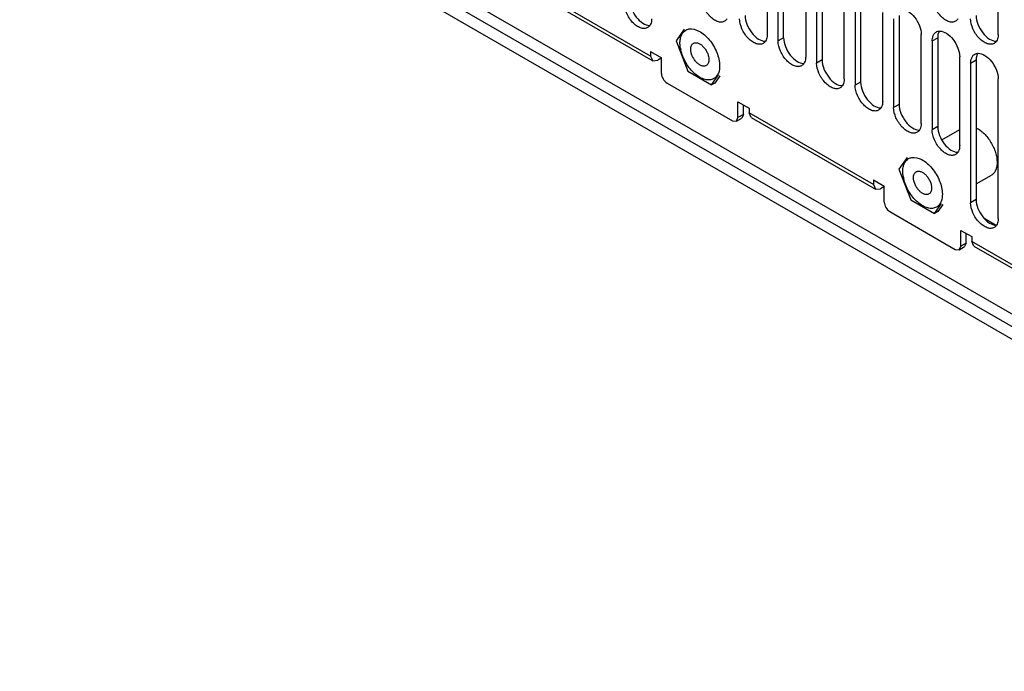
# Model space of a CAD drawing. Header units: millimetres. Extents: x 141 to 1096, y 454 to 1274.
# Tile 1 of 21: x 164 to 291, y 466 to 550. Entities that reach past the tile are written whole.
import ezdxf

# ---------------------------------------------------------------- set-up
doc = ezdxf.new("R2010")
doc.units = ezdxf.units.MM
doc.header["$LTSCALE"] = 112.320728
doc.layers.get('0').update_dxf_attribs({"linetype": 'CONTINUOUS'})

msp = doc.modelspace()

# ---------------------------------------------------------------- linework, layer by layer
at = {"color": 7, "linetype": 'Continuous'}
for p, q in [((164.32, 585.7), (365.85, 469.35)), ((365.85, 467.72), (164.32, 584.07)), ((365.85, 466.09), (164.32, 582.44)), ((245.43, 545.25), (199.74, 571.63)), ((200, 571.03), (245.7, 544.65)), ((290.12, 548.02), (290.12, 565.99)), ((260.42, 559.45), (260.42, 548.02)), ((261.83, 547.21), (261.83, 558.64)), ((262.54, 547.61), (262.54, 559.05)), ((265.37, 556.6), (265.37, 545.17)), ((266.78, 555.78), (266.78, 544.35)), ((267.49, 556.19), (267.49, 544.76)), ((270.32, 542.31), (270.32, 553.74)), ((272.44, 553.33), (272.44, 541.9)), ((271.73, 552.92), (271.73, 541.49)), ((275.27, 539.45), (275.27, 550.88)), ((276.68, 550.06), (276.68, 538.63)), ((277.39, 550.47), (277.39, 539.04)), ((249.76, 548.73), (248.71, 547.23)), ((248.71, 547.23), (250.23, 543.3)), ((262.54, 547.61), (261.83, 547.21)), ((280.22, 536.59), (280.22, 548.02)), ((281.63, 547.21), (282.34, 547.62)), ((281.63, 547.21), (281.63, 535.78)), ((282.34, 547.62), (282.34, 536.18)), ((245.43, 545.86), (246.84, 545.04)), ((245.43, 545.86), (245.43, 545.25)), ((245.43, 545.25), (245.7, 544.65)), ((245.7, 544.65), (246.35, 544.72)), ((246.86, 545.01), (246.35, 544.72)), ((246.84, 543), (246.84, 545.04)), ((267.49, 544.76), (266.78, 544.35)), ((285.17, 533.73), (285.17, 545.17)), ((286.58, 544.35), (287.29, 544.76)), ((286.58, 544.35), (286.58, 526.39)), ((287.29, 544.76), (287.29, 526.79)), ((250.23, 543.3), (253.28, 541.54)), ((247.55, 541.78), (255.97, 536.92)), ((253.28, 541.54), (254.18, 542.82)), ((253.71, 541.79), (253.28, 541.54)), ((254.35, 542.7), (253.71, 541.79)), ((272.44, 541.9), (271.73, 541.49)), ((290.12, 524.34), (290.12, 542.31)), ((256.67, 539.37), (258.09, 538.55)), ((256.67, 537.33), (256.67, 539.37)), ((257.38, 537.74), (257.38, 538.96)), ((258.09, 538.55), (258.09, 537.94)), ((277.39, 539.04), (276.68, 538.63)), ((255.97, 536.92), (256.47, 536.87)), ((256.47, 536.87), (256.67, 537.33)), ((256.47, 536.87), (257.17, 537.28)), ((257.38, 537.74), (256.67, 537.33)), ((257.38, 537.74), (257.17, 537.28)), ((274.07, 528.71), (258.09, 537.94)), ((258.36, 537.34), (258.09, 537.94)), ((258.36, 537.34), (274.34, 528.12)), ((282.34, 536.18), (281.63, 535.78)), ((282.89, 534.49), (285.17, 535.8)), ((278.4, 532.19), (277.35, 530.7)), ((277.35, 530.7), (278.87, 526.77)), ((274.07, 529.33), (275.48, 528.51)), ((274.07, 529.33), (274.07, 528.71)), ((287.29, 528.81), (289.25, 529.94)), ((274.07, 528.71), (274.34, 528.12)), ((274.34, 528.12), (274.99, 528.18)), ((275.5, 528.48), (274.99, 528.18)), ((275.48, 526.47), (275.48, 528.51)), ((278.87, 526.77), (281.92, 525.01)), ((287.29, 526.79), (286.58, 526.39)), ((281.92, 525.01), (282.82, 526.29)), ((282.99, 526.17), (282.35, 525.25)), ((276.19, 525.24), (284.6, 520.38)), ((282.35, 525.25), (281.92, 525.01)), ((289.78, 523.5), (288.41, 524.3)), ((285.31, 522.83), (286.72, 522.02)), ((285.31, 520.79), (285.31, 522.83)), ((286.02, 521.2), (286.02, 522.43)), ((286.72, 522.02), (286.72, 521.41)), ((284.6, 520.38), (285.1, 520.34)), ((285.1, 520.34), (285.31, 520.79)), ((285.1, 520.34), (285.81, 520.74)), ((286.02, 521.2), (285.31, 520.79)), ((286.02, 521.2), (285.81, 520.74)), ((332.42, 495.02), (286.72, 521.41)), ((286.99, 520.81), (286.72, 521.41)), ((286.99, 520.81), (332.69, 494.43))]:
    msp.add_line(p, q, dxfattribs=at)
for centre in [(253.89, 547.07), (282.52, 530.53)]:
    msp.add_arc(centre, 4.68, 189.6742, 192.5955, dxfattribs=at)
for points, knots in [([(245.05, 548.92), (244.93, 548.85), (244.61, 548.77), (244.11, 548.87), (243.59, 549.15), (242.92, 549.75), (242.28, 550.73), (242.04, 551.66), (242.04, 552.11)], [0, 0, 0, 0, 0.087144, 0.186844, 0.304506, 0.438635, 0.73008, 1, 1, 1, 1]), ([(242.74, 552.51), (242.74, 552.13), (242.93, 551.32), (243.53, 550.27), (244.33, 549.48), (245.02, 549.2), (245.32, 549.21)], [0, 0, 0, 0, 0.256261, 0.537414, 0.79658, 1, 1, 1, 1]), ([(254.95, 549.74), (254.83, 549.66), (254.51, 549.58), (254.01, 549.68), (253.49, 549.97), (252.82, 550.57), (252.18, 551.55), (251.94, 552.48), (251.94, 552.92)], [0, 0, 0, 0, 0.08714, 0.186848, 0.304522, 0.438657, 0.730093, 1, 1, 1, 1]), ([(284.65, 549.74), (284.53, 549.66), (284.21, 549.58), (283.71, 549.69), (283.19, 549.97), (282.52, 550.57), (281.88, 551.55), (281.63, 552.48), (281.63, 552.92)], [0, 0, 0, 0, 0.08714, 0.186848, 0.304522, 0.438657, 0.730093, 1, 1, 1, 1]), ([(277.64, 551.33), (277.95, 551.33), (278.63, 551.06), (279.44, 550.26), (280.03, 549.21), (280.22, 548.41), (280.22, 548.02)], [0, 0, 0, 0, 0.203684, 0.462898, 0.74391, 1, 1, 1, 1]), ([(245.57, 550.06), (245.57, 549.98), (245.56, 549.69), (245.47, 549.39), (245.35, 549.21)], [0, 0, 0, 0, 0.277864, 1, 1, 1, 1]), ([(259.9, 546.88), (259.78, 546.81), (259.46, 546.73), (258.96, 546.83), (258.44, 547.11), (257.77, 547.71), (257.13, 548.69), (256.88, 549.62), (256.88, 550.06)], [0, 0, 0, 0, 0.08714, 0.186848, 0.304522, 0.438657, 0.730093, 1, 1, 1, 1]), ([(257.59, 550.47), (257.59, 550.09), (257.78, 549.28), (258.38, 548.23), (259.18, 547.44), (259.87, 547.16), (260.17, 547.17)], [0, 0, 0, 0, 0.256236, 0.53737, 0.796543, 1, 1, 1, 1]), ([(289.6, 546.88), (289.48, 546.81), (289.16, 546.73), (288.66, 546.83), (288.14, 547.11), (287.46, 547.71), (286.83, 548.69), (286.58, 549.62), (286.58, 550.06)], [0, 0, 0, 0, 0.08714, 0.186848, 0.304522, 0.438657, 0.730093, 1, 1, 1, 1]), ([(287.29, 550.47), (287.29, 550.09), (287.48, 549.28), (288.08, 548.23), (288.88, 547.44), (289.57, 547.16), (289.87, 547.17)], [0, 0, 0, 0, 0.256236, 0.53737, 0.796543, 1, 1, 1, 1]), ([(249.34, 547.78), (249.37, 547.87), (249.5, 548.19), (249.74, 548.46), (249.96, 548.59)], [0, 0, 0, 0, 0.271969, 1, 1, 1, 1]), ([(250.36, 548.74), (250.79, 548.81), (251.85, 548.5), (253.08, 547.37), (254.01, 545.81), (254.3, 544.59), (254.3, 544)], [0, 0, 0, 0, 0.196124, 0.453387, 0.738774, 1, 1, 1, 1]), ([(281.63, 547.21), (281.63, 547.31), (281.66, 547.67), (281.79, 548.03), (281.97, 548.22)], [0, 0, 0, 0, 0.286197, 1, 1, 1, 1]), ([(282.47, 548.3), (282.45, 548.25), (282.37, 548.03), (282.34, 547.79), (282.34, 547.62)], [0, 0, 0, 0, 0.230931, 1, 1, 1, 1]), ([(282.59, 548.47), (282.9, 548.47), (283.58, 548.2), (284.39, 547.41), (284.98, 546.35), (285.17, 545.55), (285.17, 545.17)], [0, 0, 0, 0, 0.203684, 0.462898, 0.74391, 1, 1, 1, 1]), ([(249.21, 546.94), (249.21, 547.02), (249.22, 547.3), (249.27, 547.58), (249.34, 547.78)], [0, 0, 0, 0, 0.266371, 1, 1, 1, 1]), ([(249.27, 546.28), (249.26, 546.34), (249.23, 546.56), (249.21, 546.78), (249.21, 546.94)], [0, 0, 0, 0, 0.259191, 1, 1, 1, 1]), ([(250.59, 546.14), (250.59, 546.23), (250.6, 546.39), (250.67, 546.61), (250.78, 546.78), (250.88, 546.87), (250.93, 546.9)], [0, 0, 0, 0, 0.289806, 0.549048, 0.78223, 1, 1, 1, 1]), ([(250.93, 546.9), (250.97, 546.92), (251.06, 546.96), (251.21, 546.98), (251.37, 546.97), (251.6, 546.91), (251.9, 546.75), (252.22, 546.46), (252.51, 546.09), (252.74, 545.67), (252.89, 545.24), (252.93, 544.94), (252.93, 544.8)], [0, 0, 0, 0, 0.042861, 0.087491, 0.135326, 0.187291, 0.304556, 0.438226, 0.582571, 0.729724, 0.871314, 1, 1, 1, 1]), ([(260.42, 548.02), (260.42, 547.94), (260.41, 547.65), (260.32, 547.35), (260.2, 547.17)], [0, 0, 0, 0, 0.277918, 1, 1, 1, 1]), ([(264.85, 544.02), (264.73, 543.95), (264.41, 543.87), (263.91, 543.97), (263.39, 544.25), (262.72, 544.85), (262.08, 545.83), (261.83, 546.76), (261.83, 547.21)], [0, 0, 0, 0, 0.08714, 0.186848, 0.304522, 0.438657, 0.730093, 1, 1, 1, 1]), ([(262.54, 547.61), (262.54, 547.23), (262.73, 546.42), (263.33, 545.37), (264.13, 544.58), (264.82, 544.31), (265.12, 544.31)], [0, 0, 0, 0, 0.256236, 0.53737, 0.796543, 1, 1, 1, 1]), ([(290.12, 548.02), (290.12, 547.94), (290.1, 547.65), (290.02, 547.35), (289.9, 547.17)], [0, 0, 0, 0, 0.277918, 1, 1, 1, 1]), ([(253.56, 542.35), (253.4, 542.26), (253.02, 542.15), (252.39, 542.22), (251.74, 542.51), (250.85, 543.16), (249.92, 544.33), (249.45, 545.46), (249.32, 546.05)], [0, 0, 0, 0, 0.087041, 0.184149, 0.296631, 0.424696, 0.71137, 1, 1, 1, 1]), ([(252.58, 544.04), (252.54, 544.02), (252.45, 543.98), (252.3, 543.96), (252.15, 543.97), (251.92, 544.03), (251.62, 544.19), (251.29, 544.48), (251.01, 544.85), (250.78, 545.27), (250.63, 545.71), (250.59, 546), (250.59, 546.14)], [0, 0, 0, 0, 0.042861, 0.087491, 0.135326, 0.187291, 0.304556, 0.438226, 0.582571, 0.729724, 0.871314, 1, 1, 1, 1]), ([(287.54, 545.61), (287.85, 545.62), (288.53, 545.34), (289.34, 544.55), (289.93, 543.5), (290.12, 542.69), (290.12, 542.31)], [0, 0, 0, 0, 0.203684, 0.462898, 0.74391, 1, 1, 1, 1]), ([(252.93, 544.8), (252.93, 544.71), (252.91, 544.56), (252.85, 544.34), (252.74, 544.16), (252.64, 544.07), (252.58, 544.04)], [0, 0, 0, 0, 0.289806, 0.549048, 0.78223, 1, 1, 1, 1]), ([(265.37, 545.17), (265.37, 545.08), (265.35, 544.79), (265.27, 544.49), (265.15, 544.31)], [0, 0, 0, 0, 0.277918, 1, 1, 1, 1]), ([(269.8, 541.16), (269.68, 541.09), (269.36, 541.01), (268.86, 541.11), (268.34, 541.39), (267.67, 541.99), (267.03, 542.98), (266.78, 543.9), (266.78, 544.35)], [0, 0, 0, 0, 0.08714, 0.186848, 0.304522, 0.438657, 0.730093, 1, 1, 1, 1]), ([(267.49, 544.76), (267.49, 544.37), (267.68, 543.57), (268.28, 542.51), (269.08, 541.72), (269.77, 541.45), (270.07, 541.45)], [0, 0, 0, 0, 0.256236, 0.53737, 0.796543, 1, 1, 1, 1]), ([(286.58, 544.35), (286.58, 544.45), (286.61, 544.81), (286.74, 545.18), (286.92, 545.36)], [0, 0, 0, 0, 0.286197, 1, 1, 1, 1]), ([(287.42, 545.44), (287.4, 545.39), (287.32, 545.17), (287.29, 544.94), (287.29, 544.76)], [0, 0, 0, 0, 0.230931, 1, 1, 1, 1]), ([(254.3, 544), (254.3, 543.86), (254.28, 543.38), (254.11, 542.89), (253.88, 542.62)], [0, 0, 0, 0, 0.283371, 1, 1, 1, 1]), ([(246.84, 543), (246.84, 542.76), (247.01, 542.28), (247.34, 541.9), (247.55, 541.78)], [0, 0, 0, 0, 0.500001, 1, 1, 1, 1]), ([(270.32, 542.31), (270.32, 542.23), (270.3, 541.93), (270.22, 541.63), (270.1, 541.45)], [0, 0, 0, 0, 0.277918, 1, 1, 1, 1]), ([(272.44, 541.9), (272.44, 541.51), (272.63, 540.71), (273.23, 539.66), (274.03, 538.86), (274.72, 538.59), (275.02, 538.6)], [0, 0, 0, 0, 0.256236, 0.53737, 0.796543, 1, 1, 1, 1]), ([(274.75, 538.31), (274.63, 538.23), (274.31, 538.15), (273.81, 538.25), (273.29, 538.54), (272.62, 539.14), (271.98, 540.12), (271.73, 541.04), (271.73, 541.49)], [0, 0, 0, 0, 0.08714, 0.186848, 0.304522, 0.438657, 0.730093, 1, 1, 1, 1]), ([(275.27, 539.45), (275.27, 539.37), (275.25, 539.07), (275.17, 538.77), (275.05, 538.59)], [0, 0, 0, 0, 0.277918, 1, 1, 1, 1]), ([(279.7, 535.45), (279.58, 535.38), (279.26, 535.3), (278.76, 535.4), (278.24, 535.68), (277.57, 536.28), (276.93, 537.26), (276.68, 538.19), (276.68, 538.63)], [0, 0, 0, 0, 0.08714, 0.186848, 0.304522, 0.438657, 0.730093, 1, 1, 1, 1]), ([(277.39, 539.04), (277.39, 538.66), (277.58, 537.85), (278.18, 536.8), (278.98, 536.01), (279.67, 535.73), (279.97, 535.74)], [0, 0, 0, 0, 0.256236, 0.53737, 0.796543, 1, 1, 1, 1]), ([(280.22, 536.59), (280.22, 536.51), (280.2, 536.21), (280.12, 535.92), (280, 535.74)], [0, 0, 0, 0, 0.277918, 1, 1, 1, 1]), ([(284.65, 532.59), (284.53, 532.52), (284.21, 532.44), (283.71, 532.54), (283.19, 532.82), (282.52, 533.42), (281.88, 534.4), (281.63, 535.33), (281.63, 535.78)], [0, 0, 0, 0, 0.08714, 0.186848, 0.304522, 0.438657, 0.730093, 1, 1, 1, 1]), ([(282.34, 536.18), (282.34, 535.8), (282.53, 534.99), (283.13, 533.94), (283.93, 533.15), (284.62, 532.88), (284.92, 532.88)], [0, 0, 0, 0, 0.256236, 0.53737, 0.796543, 1, 1, 1, 1]), ([(287.29, 536.02), (287.47, 535.93), (287.83, 535.71), (288.33, 535.28), (288.79, 534.75), (289.2, 534.16), (289.53, 533.52), (289.79, 532.86), (289.94, 532.21), (289.98, 531.77), (289.98, 531.57)], [0, 0, 0, 0, 0.111383, 0.232896, 0.362005, 0.495426, 0.629489, 0.760473, 0.884919, 1, 1, 1, 1]), ([(285.17, 533.73), (285.17, 533.65), (285.15, 533.36), (285.07, 533.06), (284.95, 532.88)], [0, 0, 0, 0, 0.277918, 1, 1, 1, 1]), ([(277.98, 531.25), (278.01, 531.33), (278.14, 531.65), (278.38, 531.93), (278.6, 532.06)], [0, 0, 0, 0, 0.271969, 1, 1, 1, 1]), ([(279, 532.2), (279.43, 532.28), (280.49, 531.97), (281.71, 530.83), (282.65, 529.27), (282.94, 528.05), (282.94, 527.47)], [0, 0, 0, 0, 0.196124, 0.453387, 0.738774, 1, 1, 1, 1]), ([(277.85, 530.41), (277.85, 530.48), (277.86, 530.77), (277.91, 531.05), (277.98, 531.25)], [0, 0, 0, 0, 0.266371, 1, 1, 1, 1]), ([(277.91, 529.75), (277.9, 529.8), (277.87, 530.02), (277.85, 530.24), (277.85, 530.41)], [0, 0, 0, 0, 0.259191, 1, 1, 1, 1]), ([(279.57, 530.37), (279.61, 530.39), (279.7, 530.43), (279.85, 530.45), (280.01, 530.44), (280.24, 530.38), (280.53, 530.21), (280.86, 529.93), (281.15, 529.56), (281.38, 529.14), (281.52, 528.7), (281.56, 528.4), (281.56, 528.26)], [0, 0, 0, 0, 0.042861, 0.087491, 0.135326, 0.187291, 0.304556, 0.438226, 0.582571, 0.729724, 0.871314, 1, 1, 1, 1]), ([(289.98, 531.57), (289.98, 531.39), (289.96, 531.04), (289.82, 530.57), (289.58, 530.19), (289.36, 530), (289.25, 529.94)], [0, 0, 0, 0, 0.289808, 0.549047, 0.782227, 1, 1, 1, 1]), ([(282.2, 525.82), (282.04, 525.73), (281.66, 525.62), (281.03, 525.69), (280.38, 525.98), (279.49, 526.63), (278.56, 527.8), (278.09, 528.92), (277.96, 529.51)], [0, 0, 0, 0, 0.087041, 0.184149, 0.296631, 0.424696, 0.71137, 1, 1, 1, 1]), ([(279.23, 529.61), (279.23, 529.69), (279.24, 529.85), (279.31, 530.07), (279.42, 530.25), (279.52, 530.34), (279.57, 530.37)], [0, 0, 0, 0, 0.289806, 0.549048, 0.78223, 1, 1, 1, 1]), ([(281.22, 527.51), (281.18, 527.49), (281.09, 527.45), (280.94, 527.43), (280.78, 527.44), (280.55, 527.5), (280.26, 527.66), (279.93, 527.95), (279.64, 528.32), (279.42, 528.74), (279.27, 529.17), (279.23, 529.47), (279.23, 529.61)], [0, 0, 0, 0, 0.042861, 0.087491, 0.135326, 0.187291, 0.304556, 0.438226, 0.582571, 0.729724, 0.871314, 1, 1, 1, 1]), ([(281.56, 528.26), (281.56, 528.18), (281.55, 528.02), (281.49, 527.8), (281.38, 527.63), (281.28, 527.54), (281.22, 527.51)], [0, 0, 0, 0, 0.289806, 0.549048, 0.78223, 1, 1, 1, 1]), ([(282.94, 527.47), (282.94, 527.33), (282.91, 526.85), (282.75, 526.35), (282.52, 526.09)], [0, 0, 0, 0, 0.283371, 1, 1, 1, 1]), ([(287.29, 526.79), (287.29, 526.41), (287.48, 525.6), (288.08, 524.55), (288.88, 523.76), (289.57, 523.48), (289.87, 523.49)], [0, 0, 0, 0, 0.256308, 0.537524, 0.796653, 1, 1, 1, 1]), ([(275.48, 526.47), (275.48, 526.23), (275.65, 525.75), (275.98, 525.36), (276.19, 525.24)], [0, 0, 0, 0, 0.500001, 1, 1, 1, 1]), ([(289.6, 523.2), (289.48, 523.13), (289.16, 523.05), (288.66, 523.15), (288.14, 523.43), (287.46, 524.03), (286.83, 525.01), (286.58, 525.94), (286.58, 526.39)], [0, 0, 0, 0, 0.087137, 0.186843, 0.304516, 0.438651, 0.730114, 1, 1, 1, 1]), ([(290.12, 524.34), (290.12, 524.26), (290.1, 523.97), (290.02, 523.67), (289.9, 523.49)], [0, 0, 0, 0, 0.277816, 1, 1, 1, 1])]:
    msp.add_open_spline(points, degree=3, knots=knots, dxfattribs=at)
for points in [[(255.25, 550.03), (255.18, 549.91), (255.07, 549.81), (254.95, 549.74)], [(284.95, 550.03), (284.88, 549.91), (284.77, 549.81), (284.65, 549.74)], [(245.35, 549.21), (245.28, 549.09), (245.17, 548.99), (245.05, 548.92)], [(249.96, 548.59), (250.08, 548.66), (250.22, 548.71), (250.36, 548.74)], [(281.97, 548.22), (282.03, 548.27), (282.09, 548.31), (282.15, 548.35)], [(282.15, 548.35), (282.28, 548.43), (282.44, 548.47), (282.59, 548.47)], [(282.56, 548.48), (282.52, 548.42), (282.49, 548.36), (282.47, 548.3)], [(260.2, 547.17), (260.13, 547.05), (260.02, 546.95), (259.9, 546.88)], [(289.9, 547.17), (289.83, 547.05), (289.72, 546.95), (289.6, 546.88)], [(287.1, 545.49), (287.23, 545.57), (287.39, 545.61), (287.54, 545.61)], [(287.51, 545.62), (287.47, 545.56), (287.44, 545.5), (287.42, 545.44)], [(265.15, 544.31), (265.08, 544.19), (264.97, 544.09), (264.85, 544.02)], [(286.92, 545.36), (286.98, 545.41), (287.04, 545.46), (287.1, 545.49)], [(253.88, 542.62), (253.79, 542.52), (253.68, 542.42), (253.56, 542.35)], [(270.1, 541.45), (270.03, 541.34), (269.92, 541.23), (269.8, 541.16)], [(275.05, 538.59), (274.98, 538.48), (274.87, 538.37), (274.75, 538.31)], [(280, 535.74), (279.93, 535.62), (279.82, 535.52), (279.7, 535.45)], [(278.6, 532.06), (278.72, 532.13), (278.86, 532.18), (279, 532.2)], [(284.95, 532.88), (284.88, 532.76), (284.77, 532.66), (284.65, 532.59)], [(282.52, 526.09), (282.43, 525.98), (282.32, 525.89), (282.2, 525.82)], [(289.9, 523.49), (289.83, 523.37), (289.72, 523.27), (289.6, 523.2)]]:
    msp.add_open_spline(points, degree=3, dxfattribs=at)

doc.saveas('drawing.dxf')
